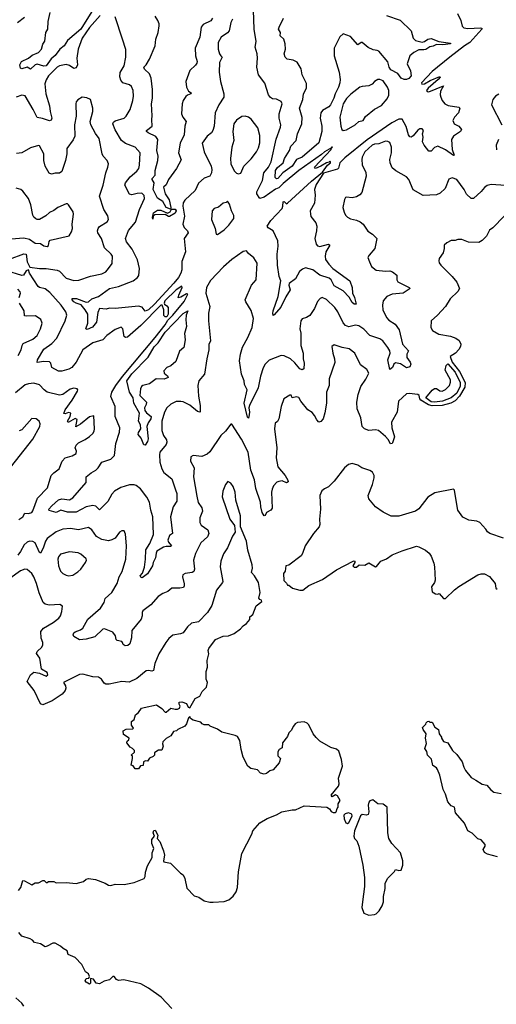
# Model space of a CAD drawing. Extents: x 2220520 to 2384350, y 721165 to 893491.
# Tile 59 of 256: x 2242697 to 2246981, y 780305 to 789151. Entities that reach past the tile are written whole.
import ezdxf

# ---------------------------------------------------------------- set-up
doc = ezdxf.new("R2010")
doc.units = 0

msp = doc.modelspace()

# ---------------------------------------------------------------- linework, layer by layer
at = {"layer": '0CON20XD'}
for points in [[(2243346.7, 789225), (2243246.2, 789065), (2243127.2, 788962.8), (2243096.9, 788915), (2243057.6, 788885), (2243015, 788828.1), (2242979.5, 788800.5), (2242935, 788737.2), (2242915, 788732.5), (2242855, 788751.5), (2242835, 788744.4), (2242795, 788706.7), (2242765, 788724.3), (2242715, 788710), (2242704.3, 788714.3), (2242697.9, 788745), (2242714.4, 788775.6), (2242775, 788805.6), (2242809.1, 788830.9), (2242866, 788855), (2242893.3, 788885), (2242905, 788930), (2242921.7, 788958.3), (2242932.5, 789035), (2242950, 789065), (2242952, 789135), (2242970.8, 789215)], [(2243421.3, 789188.7), (2243325, 789081.5), (2243258.2, 788985), (2243221.8, 788885), (2243210.4, 788805), (2243217.7, 788745), (2243205, 788718.6), (2243185, 788713.3), (2243145, 788738.5), (2243115, 788748.1), (2243055, 788735.5), (2243035, 788723.1), (2242956.9, 788645), (2242935, 788611.2), (2242923.5, 788575), (2242931.5, 788485), (2242965.8, 788375.8), (2242970.3, 788325), (2242986.7, 788265), (2242980.8, 788249.2), (2242965, 788241.2), (2242902, 788262)], [(2246633.3, 789205), (2246662.1, 789142.1), (2246673.4, 789093.4), (2246688.3, 789078.3), (2246725, 789071.5), (2246838.7, 789078.7), (2246851.2, 789075), (2246852.5, 789065), (2246743.7, 788946.3), (2246693.8, 788915), (2246563.3, 788815), (2246403.8, 788685), (2246310, 788585), (2246313, 788573), (2246335, 788573.8), (2246387.5, 788605), (2246475, 788640), (2246477.5, 788635), (2246460, 788615), (2246367.5, 788535), (2246353.3, 788515), (2246360, 788505), (2246375, 788503.3), (2246507.5, 788557.5), (2246480.9, 788509.1), (2246477.5, 788475), (2246481.9, 788455), (2246495, 788424), (2246519.2, 788395), (2246548.9, 788378.9), (2246643.3, 788365), (2246651.9, 788355), (2246641.4, 788315), (2246606, 788275), (2246591.2, 788245), (2246603.8, 788215), (2246645, 788193.3), (2246668.1, 788165), (2246660, 788145), (2246595.7, 788104.3), (2246579.2, 788075), (2246585.4, 787985.4), (2246602.5, 787935), (2246595, 787932), (2246525, 787982.7), (2246455, 788014.2), (2246425, 788004), (2246395, 787970.8), (2246375, 787968.8), (2246331.5, 788025), (2246317.5, 788055), (2246323.8, 788095), (2246318.1, 788125), (2246325.5, 788155), (2246315, 788169.4), (2246295, 788170.6), (2246275, 788157.1), (2246235, 788108.8), (2246215, 788096), (2246205, 788098.8), (2246192.5, 788115), (2246172, 788192), (2246135, 788257.5), (2246105, 788257.3), (2246040.6, 788225), (2245818.9, 788071.1), (2245619.2, 787910.8), (2245574.2, 787865), (2245563.2, 787816.8), (2245555, 787808.6), (2245426.7, 787773.3), (2245360.7, 787669.3), (2245346.5, 787625), (2245352.2, 787575), (2245347.7, 787502.3), (2245307.5, 787435), (2245310, 787405), (2245315, 787383.3), (2245358.6, 787325), (2245367.3, 787297.3), (2245365.4, 787254.6), (2245348.5, 787185), (2245362.7, 787135), (2245375, 787120), (2245395, 787112.1), (2245473.6, 787133.6), (2245483.8, 787125), (2245450, 787065), (2245441.5, 787025), (2245446.9, 786996.9), (2245475, 786955.5), (2245512.7, 786915), (2245665.6, 786805), (2245686.1, 786746.1), (2245689.6, 786695), (2245707.9, 786655), (2245722.5, 786595), (2245705, 786595.7), (2245685, 786609.5), (2245659.1, 786659.1), (2245604.4, 786715), (2245525, 786758.9), (2245496, 786814), (2245479.5, 786829.5), (2245395, 786855.7), (2245333.3, 786903.3), (2245265, 786920.6), (2245239.3, 786910.7), (2245212.7, 786887.3), (2245175, 786824.3), (2245120, 786780), (2245115.6, 786765), (2245127.8, 786725), (2245088, 786662), (2245045, 786568), (2244985, 786498.8), (2244975, 786493.3), (2244972.2, 786512.2), (2244975, 786536.7), (2245020, 786665), (2245045.4, 786805.4), (2245028, 786845), (2245013.1, 786945), (2245010, 787045), (2245021.3, 787115), (2245016.5, 787165), (2244975, 787254.3), (2244930.8, 787280.8), (2244922.7, 787295), (2244954.2, 787345.8), (2245055, 787455.5), (2245063.2, 787475), (2245065, 787514.2), (2245075, 787516.2), (2245095, 787496.9), (2245105, 787503.4), (2245320.6, 787699.4), (2245420, 787780), (2245465, 787842.5), (2245490, 787865), (2245490, 787875), (2245485, 787880), (2245478.3, 787871.7), (2245455, 787866.2), (2245402.5, 787835), (2245355, 787813.3), (2245347.5, 787825), (2245497.5, 787985), (2245500, 788000), (2245510, 788005), (2245500, 788005), (2245500, 788000), (2245436.7, 787965), (2245410, 787940), (2245207.5, 787795), (2245065, 787680.6), (2245025, 787640), (2244995, 787628.1), (2244895, 787555.9), (2244855, 787544.4), (2244830, 787585), (2244829.1, 787605), (2244880, 787705), (2244891.5, 787775), (2244934.7, 787825), (2244958.8, 787875), (2245003.5, 788076.5), (2245041.4, 788185), (2245044.1, 788205.9), (2245030.6, 788265), (2245028.6, 788305), (2245057.5, 788395), (2245046.7, 788415), (2245035, 788422.5), (2245006.4, 788436.4), (2244969.5, 788439.5), (2244951.7, 788451.7), (2244935, 788476.7), (2244901.4, 788581.4), (2244843.9, 788655), (2244828.5, 788725), (2244835.5, 788805.5), (2244832.2, 788845), (2244814.5, 788905), (2244821.4, 788955), (2244804.2, 789065), (2244797.3, 789237.3)], [(2245995, 789188.1), (2246115.9, 789145.9), (2246215, 789051.2), (2246234.5, 788985), (2246255.6, 788965), (2246315, 788949.5), (2246335.4, 788954.6), (2246365, 788976.5), (2246395, 788982.8), (2246464.7, 788954.7), (2246570, 788940), (2246570, 788935), (2246500, 788925), (2246443.3, 788926.7), (2246415, 788912.9), (2246385, 788908.2), (2246348.3, 788881.7), (2246328.9, 788878.9), (2246285, 788880.9), (2246238.6, 788855), (2246204.2, 788825), (2246180, 788755), (2246210.2, 788690.3), (2246216.4, 788645), (2246195, 788622.2), (2246175, 788613.3), (2246152.2, 788612.2), (2246125, 788624.6), (2246095, 788667.5), (2246031.7, 788701.7), (2246017.1, 788725), (2246005, 788772.9), (2245925, 788866.9), (2245909.2, 788875), (2245875, 788878.9), (2245830.6, 788900.6), (2245775, 788947.3), (2245765, 788946.7), (2245735, 788924.6), (2245669.8, 788999.8), (2245605, 789024.3), (2245574.1, 788995.9), (2245523.8, 788895), (2245524.5, 788825), (2245568.1, 788678.1), (2245576.2, 788615), (2245575.3, 788585), (2245562.2, 788545), (2245531.4, 788485), (2245521.6, 788445), (2245492.2, 788385), (2245475, 788367.8), (2245420, 788335), (2245402.5, 788315), (2245399.1, 788265), (2245412.3, 788195), (2245411.5, 788145), (2245385.6, 788045), (2245235, 787916.5), (2245185, 787896), (2245145, 787834.7), (2245063.7, 787776.3), (2245016.7, 787725), (2245005, 787722.4), (2244994.2, 787734.2), (2244995.7, 787795), (2245015, 787822.8), (2245065.7, 787865), (2245076.9, 787905), (2245122.5, 787975), (2245135.7, 788014.3), (2245180.8, 788065), (2245193.5, 788125), (2245233.5, 788215), (2245237, 788273), (2245210.7, 788355), (2245240.8, 788435), (2245248.9, 788485), (2245276.5, 788535), (2245276.2, 788576.2), (2245235.7, 788655), (2245228.6, 788708.6), (2245190, 788770), (2245155, 788788), (2245102.5, 788795), (2245084.4, 788814.4), (2245073.1, 788845), (2245087.5, 788885), (2245084.3, 788935), (2245070.6, 788975), (2245037.3, 789005), (2245040, 789035), (2245024.4, 789065), (2245028.5, 789085), (2245068.9, 789165)], [(2242677.5, 789125), (2242741.4, 789175)], [(2244609.2, 789155), (2244594.4, 789125), (2244579.9, 789050.1), (2244566.4, 789033.6), (2244508.1, 788995), (2244481.1, 788945), (2244481.9, 788885), (2244493.6, 788843.6), (2244505.5, 788825.5), (2244515.7, 788815), (2244494.3, 788765), (2244490.7, 788680.7), (2244500.6, 788595), (2244532.5, 788485), (2244530.6, 788455), (2244485.7, 788385), (2244454, 788315), (2244445.5, 788195.5), (2244434.5, 788155.5), (2244420, 788135), (2244382.5, 788105), (2244337.5, 788042.5), (2244355.8, 787965), (2244418.8, 787835), (2244424.4, 787805), (2244421.9, 787775), (2244406, 787745), (2244355, 787726), (2244305, 787681.2), (2244275.7, 787615), (2244181.3, 787528.7), (2244165.5, 787505), (2244164.6, 787475.4), (2244179.5, 787385), (2244164.6, 787314.6), (2244174.6, 787284.6), (2244206, 787255), (2244212, 787235), (2244175.5, 787184.5), (2244186.4, 787065), (2244155, 786980), (2244155.3, 786905), (2244147, 786875), (2244124, 786835), (2244083.4, 786785), (2243907.7, 786595), (2243855, 786545.7), (2243825, 786531.5), (2243797.2, 786567.2), (2243765, 786578.2), (2243555, 786556), (2243505, 786558), (2243475, 786550), (2243415, 786557.5), (2243400.3, 786519.7), (2243388.5, 786435), (2243350.3, 786389.7), (2243305, 786368.1), (2243292.9, 786375), (2243308.4, 786425), (2243308.4, 786505), (2243285.3, 786545.3), (2243248.8, 786588.8), (2243205, 786604), (2243185, 786617.5), (2243168.6, 786635), (2243170, 786645), (2243207.5, 786645), (2243295, 786613.3), (2243315, 786615.7), (2243346.8, 786643.3), (2243405, 786665.6), (2243504.3, 786735), (2243585, 786754.6), (2243715.8, 786805), (2243755, 786833.3), (2243767.9, 786852.1), (2243773.8, 786915), (2243757.5, 786995), (2243708.1, 787088.1), (2243655.7, 787155), (2243647.1, 787185), (2243674, 787256), (2243737.7, 787332.3), (2243774.1, 787445.9), (2243818.8, 787545), (2243815, 787570), (2243795, 787592.5), (2243751.8, 787588.2), (2243705, 787576.7), (2243685, 787584.2), (2243641.9, 787665), (2243648.9, 787685), (2243689.5, 787740.5), (2243749.1, 787790.9), (2243766.9, 787815), (2243774.5, 787845), (2243780, 787955), (2243735.4, 788005.4), (2243649.1, 788039.1), (2243613.1, 788065), (2243555, 788162.5), (2243534.4, 788215), (2243540.2, 788229.8), (2243555, 788242.9), (2243635, 788266.2), (2243655.6, 788284.4), (2243689.4, 788345), (2243713.1, 788425), (2243718.6, 788465), (2243715.6, 788515), (2243701.7, 788551.7), (2243685, 788566.9), (2243625, 788584.4), (2243607, 788607), (2243596.2, 788636.2), (2243601.2, 788675), (2243636.5, 788735), (2243651.9, 788815), (2243652.1, 788882.1), (2243622.5, 788975), (2243555, 789176.7)], [(2244430, 789165), (2244415, 789140.8), (2244345, 789106.7), (2244329.5, 789085), (2244317.7, 788995), (2244273.1, 788895), (2244277.1, 788825), (2244290.9, 788775), (2244289.4, 788760.6), (2244278.2, 788741.8), (2244225.6, 788694.4), (2244190, 788595), (2244195.6, 788545), (2244215, 788510), (2244238.8, 788495), (2244236.2, 788485), (2244206.4, 788473.6), (2244190.6, 788459.4), (2244167.5, 788425), (2244157.5, 788395), (2244150.8, 788305), (2244163.1, 788275), (2244194.2, 788235), (2244180, 788195), (2244175.5, 788115), (2244140.5, 788040.5), (2244124, 787955), (2244147.4, 787892.6), (2244105.4, 787814.6), (2244034, 787715), (2244015, 787667.5), (2243990, 787645), (2244005.7, 787585), (2244041.7, 787531.7), (2244055.6, 787464.4), (2244052.5, 787447.5), (2244013.6, 787463.6), (2243985, 787516.7), (2243935, 787548.6), (2243898.3, 787625), (2243904.7, 787684.7), (2243886.9, 787715), (2243888.1, 787725), (2243914.7, 787755), (2243914.8, 787795.3), (2243940, 787885), (2243942.9, 787925), (2243930, 787975), (2243939.6, 788075), (2243921.2, 788101.2), (2243852, 788135), (2243838, 788145), (2243837.5, 788155), (2243888.8, 788195), (2243884, 788255), (2243888.6, 788288.6), (2243882.7, 788395), (2243890, 788445), (2243890.7, 788525), (2243879.1, 788625), (2243865.2, 788665.2), (2243820, 788705), (2243812, 788725), (2243835, 788745.7), (2243865, 788796.7), (2243915.8, 788915), (2243920, 788975), (2243941.8, 789035), (2243950.9, 789095), (2243950.4, 789115), (2243937.7, 789145), (2243915, 789181.1)], [(2245605.7, 788155.7), (2245635, 788161.4), (2245712.4, 788207.6), (2245746.2, 788235), (2245785.8, 788244.2), (2245805, 788281.1), (2245885, 788346.1), (2245948.8, 788381.2), (2246001.5, 788438.5), (2246015.9, 788474.1), (2246015.4, 788515), (2246004.5, 788545), (2245965, 788601.9), (2245935, 788612.9), (2245915, 788612.5), (2245886.2, 788595), (2245865, 788572), (2245835, 788556), (2245775, 788552), (2245755.8, 788544.2), (2245675, 788481.9), (2245635, 788441.9), (2245604.7, 788395), (2245574.5, 788275), (2245583.3, 788195), (2245592.9, 788165), (2245605.7, 788155.7)], [(2247005, 788482.5), (2246975, 788463.3), (2246950, 788435), (2246938.8, 788385), (2247030.6, 788205)], [(2242605, 787000), (2242735, 787048.8), (2242756.8, 787045), (2242765.5, 786975), (2242788.8, 786928.8), (2242875, 786914.5), (2242935, 786915.5), (2243035, 786901.9), (2243055, 786891.1), (2243115, 786830), (2243185, 786808.8), (2243229.5, 786810.5), (2243333.9, 786846.1), (2243435, 786867.1), (2243470, 786885), (2243495, 786916), (2243528.3, 786961.7), (2243532.5, 787025), (2243519.2, 787045), (2243460.4, 787100.4), (2243431.5, 787185), (2243400.5, 787235), (2243397.5, 787255), (2243401.1, 787275), (2243415, 787294.2), (2243483.3, 787335), (2243494, 787355), (2243488.8, 787388.8), (2243454.4, 787444.4), (2243414.3, 787565), (2243448.5, 787665), (2243470.5, 787775), (2243490, 787825), (2243494, 787855), (2243484, 787885), (2243447.5, 787925), (2243439.4, 787945), (2243411.4, 788085), (2243378.3, 788128.3), (2243335.5, 788205), (2243331.8, 788235), (2243354.4, 788325), (2243355.9, 788355.9), (2243334.2, 788434.2), (2243300.5, 788449.5), (2243257.5, 788455), (2243218.3, 788431.7), (2243206.1, 788413.9), (2243202, 788395), (2243205.6, 788285), (2243191.1, 788205), (2243193.1, 788105), (2243178.9, 788071.1), (2243122, 787995), (2243121.2, 787945), (2243108.1, 787885), (2243075, 787786.7), (2243055, 787771.4), (2243015, 787770.6), (2242982.5, 787762.5), (2242960.6, 787770.6), (2242926.9, 787835), (2242914.4, 787885), (2242914.4, 787945), (2242875, 788016.7), (2242865, 788021.2), (2242795, 788000.6), (2242715, 787954.6), (2242667.6, 787947.6)], [(2242902, 788262), (2242855, 788272.5), (2242819.4, 788345), (2242745, 788465.7), (2242715, 788472.2), (2242665, 788454.5)], [(2244665, 787766.7), (2244685, 787773.3), (2244711.4, 787835), (2244778.6, 787901.4), (2244826.2, 787963.8), (2244845, 788000), (2244854.4, 788045), (2244855, 788110), (2244838.3, 788178.3), (2244778, 788258), (2244755, 788275.8), (2244725, 788284.2), (2244695, 788280), (2244645, 788249.2), (2244623.3, 788215), (2244614.4, 788145), (2244622.2, 788065), (2244603.3, 788005), (2244591.8, 787905), (2244595.5, 787855.5), (2244625, 787793.3), (2244645, 787773.3), (2244665, 787766.7)], [(2247065, 787660), (2246935, 787669.4), (2246900.2, 787659.8), (2246875, 787644), (2246843.6, 787606.4), (2246775, 787544.2), (2246755, 787545.8), (2246712.6, 787582.6), (2246691.4, 787625), (2246626, 787715), (2246585, 787730), (2246553.2, 787716.8), (2246522.9, 787635), (2246476.7, 787593.3), (2246445, 787578.1), (2246325, 787571.2), (2246235, 787622), (2246195.5, 787715.5), (2246175, 787738.8), (2246077, 787793), (2246045, 787818.8), (2246028.1, 787865), (2246024.5, 787895.5), (2246038.6, 787955), (2246040, 788005), (2246025, 788046.2), (2246005, 788058), (2245985, 788060.8), (2245925, 788035.7), (2245885, 788033.3), (2245865, 788024.5), (2245798.9, 787965), (2245776.5, 787915), (2245772.5, 787895), (2245776.8, 787846.8), (2245808.3, 787778.3), (2245812.7, 787745), (2245771.4, 787598.6), (2245753.1, 787576.9), (2245725, 787558.9), (2245685, 787551.4), (2245633.9, 787556.1), (2245625, 787552.5), (2245616.2, 787535), (2245603.1, 787465), (2245612.6, 787422.6), (2245626, 787395), (2245645, 787376), (2245672, 787362), (2245725, 787350), (2245756.1, 787336.1), (2245783.2, 787313.2), (2245825, 787250), (2245867.1, 787225), (2245907.1, 787185), (2245890, 787095), (2245837.5, 787035), (2245827.5, 787015), (2245842, 786975), (2245858.8, 786935), (2245901.8, 786901.8), (2245985, 786890.6), (2246025, 786894.2), (2246047, 786887), (2246085.7, 786855.7), (2246086, 786815), (2246096.2, 786795), (2246196.7, 786745), (2246206.7, 786735), (2246145, 786692.9), (2246045, 786684.2), (2245996.8, 786663.2), (2245964.6, 786625.4), (2245957.3, 786585), (2245961.8, 786545), (2245994.5, 786475), (2246015, 786451.1), (2246071.2, 786415), (2246106.9, 786365), (2246139.4, 786235), (2246190.8, 786175), (2246177.8, 786145), (2246176.9, 786115), (2246208, 786075), (2246214.2, 786055), (2246205, 786031.2), (2246175, 786023.6), (2246119.2, 786059.2), (2246075, 786066.9), (2246059.4, 786055), (2246048.6, 786025), (2246025, 786007.5), (2246006.8, 786095), (2246026, 786155), (2246024.6, 786175), (2246007.1, 786207.1), (2245961.8, 786265), (2245935.6, 786285), (2245843.4, 786313.4), (2245789.7, 786369.7), (2245745, 786401.1), (2245715, 786406.9), (2245655, 786391.1), (2245625, 786403.3), (2245605, 786428.6), (2245556.3, 786526.3), (2245530, 786565), (2245455, 786636.9), (2245415, 786654), (2245396.7, 786645), (2245375, 786620), (2245346, 786555), (2245305.7, 786494.3), (2245275, 786474), (2245235, 786463.3), (2245223.9, 786446.1), (2245214.5, 786375), (2245222.9, 786335), (2245224.5, 786225), (2245244.5, 786155), (2245244.5, 786105), (2245254.6, 786065), (2245250, 786015), (2245235, 786004.5), (2245215, 786013.5), (2245169.2, 786069.2), (2245130, 786105)], [(2247002, 788075), (2246980, 788025), (2246982.9, 787982.9)], [(2242545, 787175.7), (2242735, 787192.5), (2242785, 787180), (2242835, 787142.5), (2242885, 787140), (2242915, 787120), (2242945, 787111.9), (2242956.5, 787123.5), (2242961.3, 787158.7), (2242970.6, 787169.4), (2243140.5, 787209.5), (2243163.8, 787245), (2243171.2, 787275), (2243167.5, 787315), (2243180, 787405), (2243177.5, 787425), (2243135, 787487.5), (2243125.9, 787495.9), (2243115, 787496.2), (2243040, 787465), (2243005, 787438), (2242965, 787419.2), (2242932.3, 787387.7), (2242875, 787357.1), (2242855, 787355.6), (2242841.4, 787361.4), (2242825.5, 787375.5), (2242816.7, 787395), (2242797.6, 787487.6), (2242775.6, 787545), (2242725, 787610), (2242706.2, 787625), (2242665, 787638)], [(2244475, 787222), (2244535, 787264), (2244578.2, 787305), (2244621.4, 787365), (2244621.7, 787391.7), (2244600, 787435), (2244583.6, 787493.6), (2244565, 787520), (2244551.7, 787508.3), (2244525, 787501.2), (2244485, 787468), (2244445, 787453.8), (2244426.2, 787435), (2244420, 787355), (2244454.3, 787275), (2244464, 787225), (2244475, 787222)], [(2243895, 787357.5), (2243891.2, 787375), (2243898.9, 787415), (2243935, 787438.7), (2243965, 787439.6), (2244025, 787414), (2244049.2, 787425), (2244061.7, 787448.3), (2244095, 787448.2), (2244104.6, 787435), (2244095, 787412.6), (2244045, 787382.5), (2244035, 787382), (2244005, 787401.1), (2243912.6, 787397.4), (2243896.7, 787385), (2243895, 787357.5)], [(2247051.2, 787385), (2246949.7, 787280.3), (2246920.9, 787259.1), (2246893.3, 787205), (2246855, 787166.7), (2246825, 787148.8), (2246731.7, 787151.7), (2246670, 787175), (2246635, 787177.5), (2246611.7, 787168.3), (2246575, 787167.5), (2246535, 787147.5), (2246513.9, 787126.1), (2246513.3, 787095), (2246503.3, 787055), (2246468, 787005), (2246463.8, 786985), (2246467.7, 786967.7), (2246481.2, 786945), (2246585, 786843.8), (2246625, 786793.8), (2246649.2, 786735), (2246635, 786708), (2246565.5, 786644.5), (2246524.3, 786575.7), (2246453.3, 786495), (2246396.2, 786445), (2246391.2, 786385), (2246408.3, 786358.3), (2246465, 786325.5), (2246568.3, 786308.3), (2246618.3, 786288.3), (2246647.7, 786267.7), (2246661.2, 786235), (2246658.8, 786215), (2246645, 786187.5), (2246615.8, 786154.2), (2246567.5, 786125), (2246584.8, 786075), (2246651.7, 785991.7), (2246701.2, 785891.2), (2246699.6, 785850.4), (2246650.9, 785769.2), (2246612.1, 785727.9), (2246573.8, 785706.2), (2246494, 785686), (2246405, 785682), (2246370.4, 785690.4), (2246302.7, 785732.7), (2246293.3, 785745), (2246287.1, 785775), (2246275, 785784.3), (2246196.9, 785793.1), (2246175, 785788.6), (2246103.1, 785725), (2246089.2, 785625), (2246040, 785535), (2246042.2, 785485), (2246065.6, 785404.4), (2246049.5, 785350.5), (2246045, 785342.5), (2246030.7, 785340.7), (2246009.7, 785379.7), (2245985.8, 785405), (2245921.1, 785461.1), (2245895, 785466.7), (2245835, 785460.6), (2245795, 785476), (2245776.2, 785495), (2245764, 785575), (2245731.1, 785655), (2245726.7, 785715), (2245740, 785785), (2245763.9, 785856.1), (2245809.3, 785920.7), (2245835.9, 785975.9), (2245818.3, 786008.3), (2245760.9, 786050.9), (2245710, 786155), (2245657.5, 786195), (2245595.5, 786205.5), (2245525, 786230), (2245503.3, 786215), (2245512, 786155), (2245528, 786105), (2245528.8, 786071.2), (2245480, 785925), (2245479.2, 785865), (2245456.3, 785803.7), (2245455.4, 785705), (2245440.5, 785620.5), (2245425, 785566.2), (2245405, 785541.2), (2245385, 785536), (2245367.5, 785555), (2245347.5, 785595), (2245325, 785620.8), (2245286.3, 785646.3), (2245223.3, 785725), (2245205, 785756.7), (2245185, 785763.3), (2245145, 785753.3), (2245136.7, 785776.7), (2245125, 785777.5), (2245070, 785745), (2245046.2, 785675), (2245026, 785565), (2245015, 785542.5), (2244993.3, 785525), (2244988.8, 785475), (2245007.5, 785305), (2245003.4, 785213.4), (2245017.5, 785135), (2245084, 785055), (2245108.6, 785015), (2245111.2, 784998.8), (2245095, 784990), (2245055, 785008), (2245025, 785003.3), (2245008, 784995), (2244977.4, 784962.6), (2244965.4, 784934.6), (2244961.5, 784905), (2244966.8, 784763.2), (2244955, 784746), (2244916.7, 784725), (2244905, 784697.5), (2244895, 784692.5), (2244876, 784725), (2244865.5, 784775), (2244862.9, 784815), (2244819.3, 784939.3), (2244806.6, 785016.6), (2244774.7, 785104.7), (2244750, 785265), (2244692.3, 785382.3), (2244605, 785517.5), (2244595, 785517.5), (2244545.8, 785455), (2244505, 785415.7), (2244405, 785270), (2244382.4, 785247.6), (2244335, 785227.5), (2244255, 785236.2), (2244236.1, 785223.9), (2244232.5, 785185), (2244264.2, 785125), (2244260, 785045), (2244288.2, 784871.8), (2244302.5, 784812.5), (2244334.4, 784765), (2244341.1, 784735), (2244316.7, 784675), (2244315.7, 784635), (2244329.3, 784609.3), (2244388.1, 784568.1), (2244398.2, 784535), (2244384.4, 784505), (2244325, 784450), (2244276.8, 784355), (2244260, 784295), (2244268.1, 784215), (2244262.5, 784195), (2244246.7, 784183.3), (2244184.1, 784175.9), (2244162.5, 784165), (2244161.2, 784145), (2244175.9, 784084.1), (2244176.1, 784063.9), (2244169.2, 784050.8), (2244135.6, 784044.4), (2244063.8, 784045), (2244030, 784015), (2243982.6, 783997.4), (2243940.4, 783969.6), (2243875, 783894.5), (2243805, 783841.4), (2243796.9, 783825), (2243798.5, 783795), (2243790, 783765), (2243705, 783662.9), (2243702.5, 783597.5), (2243686.9, 783545), (2243669.8, 783530.2), (2243645.8, 783525.8), (2243627.5, 783537.5), (2243622, 783555)], [(2245130, 786105), (2245075, 786131.5), (2245046.7, 786133.3), (2244938.8, 786091.2), (2244903.6, 786055), (2244886, 786024), (2244860.8, 785949.2), (2244840, 785845), (2244761.5, 785685), (2244756.5, 785665), (2244762.9, 785625), (2244758, 785582), (2244755, 785572.5), (2244745, 785580), (2244715.4, 785705), (2244741.9, 785825), (2244716.9, 785875), (2244713.3, 785905), (2244691.5, 785965), (2244673.8, 786085), (2244682.5, 786145), (2244700.4, 786209.6), (2244748.2, 786295), (2244786.2, 786385), (2244797.9, 786465), (2244777.8, 786537.8), (2244728.6, 786615), (2244724.3, 786635), (2244781.1, 786765), (2244821.5, 786815), (2244832.5, 786965), (2244802.7, 787012.7), (2244755, 787050), (2244735, 787073.8), (2244705, 787067.9), (2244603.6, 786996.4), (2244529.5, 786930.5), (2244411.8, 786808.2), (2244375.4, 786745), (2244371.5, 786695), (2244405.3, 786575), (2244393.2, 786515), (2244393.1, 786445), (2244413.5, 786265), (2244398.1, 786231.9), (2244396.9, 786185), (2244378.2, 786105), (2244358.1, 785965), (2244308, 785905), (2244297.1, 785865), (2244305, 785770), (2244320, 785685), (2244320.7, 785629.3), (2244315, 785623.8), (2244295, 785630.8), (2244225, 785688.1), (2244165, 785717.1), (2244145, 785722.2), (2244105, 785719.4), (2244055, 785696.9), (2244020.6, 785665), (2243998.5, 785625), (2243973.8, 785545), (2243975, 785460), (2243989.1, 785415), (2244015.5, 785375), (2244021.1, 785355), (2244014.4, 785335), (2243957.8, 785265), (2243953, 785243), (2243955.5, 785175), (2243974.5, 785115), (2243994, 785084), (2244064.3, 785025), (2244097.6, 784927.6), (2244110.8, 784895), (2244110.8, 784825), (2244075.7, 784774.3), (2244052.5, 784685), (2244071.2, 784535), (2244045, 784516), (2244028.2, 784475), (2244035, 784457.5), (2244062, 784425), (2244052.9, 784417.1), (2244015, 784418.2), (2243988.5, 784411.5), (2243931.1, 784375), (2243922.5, 784357.5), (2243916.7, 784315), (2243896.5, 784275), (2243890, 784245), (2243845, 784173.5), (2243796.7, 784136.7), (2243785, 784143.3), (2243780, 784155), (2243801.4, 784178.6), (2243818.5, 784231.5), (2243828.9, 784305), (2243831.8, 784388.2), (2243866, 784444), (2243899.1, 784525), (2243894.8, 784684.8), (2243876, 784745), (2243865.2, 784815.2), (2243840.9, 784860.9), (2243781.8, 784935), (2243745, 784966.2), (2243725, 784972.1), (2243685, 784971.8), (2243605, 784949.2), (2243548.6, 784915), (2243525, 784887.5), (2243489, 784821), (2243415, 784747.1), (2243380.6, 784780.6), (2243355, 784787.3), (2243295, 784773.9), (2243205, 784725.4), (2243126.1, 784726.1), (2243065.9, 784744.1), (2243025, 784722.9), (2242961.7, 784741.7), (2242960, 784755), (2242985.6, 784785), (2243045, 784836.2), (2243075, 784845.4), (2243145, 784838.5), (2243175, 784854.3), (2243295, 784993.3), (2243294.2, 785045), (2243339.1, 785080.9), (2243381.9, 785105), (2243401.1, 785125), (2243436, 785175), (2243515, 785202.7), (2243547.8, 785235), (2243561.5, 785345), (2243595.4, 785445), (2243596.2, 785485), (2243555.4, 785585), (2243555.3, 785675), (2243516.7, 785765), (2243524, 785805), (2243560.3, 785865), (2243620.3, 785945), (2243913.8, 786295), (2244005, 786409.2), (2244029, 786451), (2244074.8, 786495.2), (2244175, 786618), (2244207.5, 786685), (2244195, 786686.7), (2244145, 786656.7), (2244123, 786653), (2244126.2, 786675), (2244156.7, 786745), (2244155, 786757.5), (2244105, 786724.2), (2244003.2, 786625), (2243996.2, 786605), (2243999.5, 786595), (2244020.8, 786580.8), (2244030.7, 786565), (2244032.5, 786505), (2244019.9, 786480.1), (2244005, 786481), (2243993.4, 786493.4), (2243992.5, 786545), (2243976.7, 786586.7), (2243965, 786586.7), (2243786.5, 786403.5), (2243665, 786299.7), (2243647, 786297), (2243636.7, 786305), (2243622.9, 786375), (2243609.7, 786389.7), (2243555, 786368.2), (2243480, 786315), (2243444.1, 786275.9), (2243355, 786247.7), (2243265, 786185.6), (2243204.5, 786075), (2243165.6, 786025), (2243140.2, 786009.8), (2243075, 785994.5), (2243045, 785994.4), (2242986.7, 786025), (2242978, 786065), (2242965, 786078.6), (2242915, 786080), (2242855, 786072), (2242857.8, 786095), (2242915, 786192.2), (2242987.2, 786242.8), (2243031.4, 786288.6), (2243107.3, 786445), (2243119.4, 786495), (2243111.4, 786525), (2243070.9, 786585), (2242969, 786699), (2242925, 786733.8), (2242875, 786745.6), (2242862.9, 786752.9), (2242784.5, 786874.5), (2242775, 786903.8), (2242755, 786894.2), (2242731.8, 786855), (2242715, 786852), (2242580.8, 786895)], [(2242692.2, 786655), (2242705.6, 786695), (2242702, 786705), (2242679.1, 786729.1)], [(2242682, 786135), (2242709.2, 786185), (2242718.6, 786225), (2242729.1, 786240.9), (2242815, 786280), (2242853.8, 786315), (2242885, 786373.3), (2242898.6, 786425), (2242886.6, 786456.6), (2242839.4, 786489.4), (2242755, 786486), (2242740.8, 786490.8), (2242737.1, 786535), (2242696.7, 786605)], [(2243825, 785330), (2243813, 785333), (2243790, 785390), (2243761.9, 785425), (2243765, 785443.3), (2243786, 785475), (2243782.3, 785512.3), (2243764.2, 785545), (2243772.9, 785615), (2243724.4, 785705), (2243715.6, 785755), (2243682.7, 785805), (2243658.9, 785905), (2243705, 785968.9), (2243850.7, 786119.2), (2243905, 786212.9), (2243941.2, 786248.8), (2244005, 786344.8), (2244165, 786510), (2244207.5, 786535), (2244192.9, 786495), (2244189.4, 786455), (2244195.6, 786395), (2244178.5, 786331.5), (2244183.1, 786275), (2244172.9, 786207.1), (2244135, 786173.3), (2244101.3, 786078.7), (2244055, 786042), (2244020, 786025), (2243994, 785995), (2243996.2, 785975), (2244025, 785950), (2244031.2, 785935), (2243995, 785920.4), (2243925, 785924.3), (2243865, 785880), (2243803.3, 785865), (2243791.2, 785855), (2243782, 785835), (2243778, 785775), (2243836.7, 785715), (2243835.4, 785695), (2243818.8, 785665), (2243821.4, 785641.4), (2243838.3, 785618.3), (2243878.9, 785585), (2243876.2, 785565), (2243851.8, 785528.2), (2243840.3, 785495), (2243850.9, 785385), (2243845, 785360.8), (2243825, 785330)], [(2246425, 785714.9), (2246395, 785717.3), (2246347.4, 785755), (2246405, 785822.5), (2246425, 785837.5), (2246445, 785837.5), (2246475, 785818.1), (2246495.5, 785814.5), (2246525, 785827.5), (2246559.2, 785865), (2246570.6, 785895), (2246568.1, 785915), (2246522, 786002), (2246531.3, 786045), (2246545, 786059), (2246612.7, 785985), (2246655, 785892.2), (2246655, 785859.7), (2246625.3, 785795), (2246575, 785754.9), (2246498.7, 785725), (2246425, 785714.9)], [(2242689.2, 784660.8), (2242724.6, 784685), (2242741.9, 784718.1), (2242775, 784713.5), (2242805.4, 784725), (2242815, 784737.5), (2242857.7, 784852.3), (2242945.6, 784945), (2242980.8, 785055), (2243005, 785081.1), (2243052.2, 785115), (2243078.6, 785185), (2243105, 785214), (2243167.7, 785232.3), (2243205, 785253.8), (2243208.8, 785275), (2243196, 785305), (2243205, 785330), (2243225, 785348.8), (2243285, 785378.1), (2243326, 785405), (2243355.5, 785434.5), (2243366, 785455), (2243370, 785475), (2243363, 785593), (2243325, 785584.4), (2243245, 785515.8), (2243202.5, 785492.5), (2243215, 785560), (2243195, 785567.5), (2243133.3, 785533.3), (2243127.5, 785545), (2243150, 785585), (2243156.7, 785616.7), (2243135, 785622.5), (2243105, 785610), (2243094, 785614), (2243105, 785645.7), (2243167.4, 785732.6), (2243216.9, 785815), (2243219.2, 785825), (2243213.3, 785835), (2243185, 785839.4), (2243149.7, 785830.3), (2243085, 785784.3), (2243055, 785778.6), (2242945, 785806.1), (2242916.5, 785825), (2242875, 785870.9), (2242825, 785884.6), (2242775, 785879.6), (2242745, 785870), (2242660.7, 785799.3)], [(2242455, 784931.2), (2242815, 785382.9), (2242877.5, 785495), (2242880.7, 785520.7), (2242872.5, 785545), (2242846.4, 785566.4), (2242805, 785566.7), (2242715, 785466.2), (2242692.7, 785457.3)], [(2247045, 784493.3), (2246924.1, 784534.1), (2246900.7, 784550.7), (2246887.5, 784575), (2246833.6, 784633.6), (2246805, 784646.2), (2246735, 784653.3), (2246681.7, 784681.7), (2246636.7, 784745), (2246612, 784885), (2246606.2, 784925), (2246595, 784932.5), (2246429.5, 784900.5), (2246365, 784861.2), (2246285, 784757.5), (2246256.2, 784735), (2246105, 784689.5), (2246035, 784691.9), (2245965, 784725.7), (2245895.8, 784775), (2245834.4, 784845), (2245828.9, 784875), (2245867.3, 784975), (2245882.5, 785035), (2245882.1, 785055), (2245868.9, 785085), (2245845, 785102.2), (2245773.8, 785125), (2245735, 785150), (2245685, 785163.8), (2245653.3, 785155), (2245615.8, 785124.2), (2245525, 785003.8), (2245473.3, 784955), (2245437.5, 784935), (2245412.7, 784917.3), (2245396.2, 784875), (2245401.4, 784755), (2245392.5, 784665), (2245394.1, 784615.9), (2245388, 784595), (2245338.8, 784535), (2245263.3, 784425), (2245240, 784355), (2245225.9, 784334.1), (2245115, 784250), (2245090, 784245), (2245083.9, 784196.1), (2245068.8, 784175), (2245071.7, 784111.7), (2245095, 784090), (2245105, 784070), (2245115, 784070), (2245150, 784045), (2245215, 784026.7), (2245243, 784027), (2245295, 784067.5), (2245417.7, 784122.3), (2245545, 784210), (2245695, 784287.5), (2245705, 784290), (2245710, 784285), (2245710, 784275), (2245692.5, 784245), (2245705, 784233.3), (2245725, 784233.3), (2245747, 784253), (2245799.3, 784250.7), (2245835, 784270), (2245895, 784236.2), (2245905, 784240), (2245928.3, 784268.3), (2245944.2, 784285.8), (2245995, 784308), (2246045, 784342.5), (2246135, 784380), (2246265, 784420), (2246285, 784416.2), (2246345, 784383.8), (2246377, 784357), (2246395, 784332.5), (2246418.3, 784268.3), (2246426, 784235), (2246432, 784115), (2246425.7, 784094.3), (2246398.6, 784055), (2246405, 784010), (2246435, 783993.3), (2246455, 783990), (2246467, 783997), (2246505, 783950)], [(2242685, 781327.5), (2242705.9, 781354.1), (2242725, 781416.7), (2242740, 781415), (2242805, 781380), (2242835, 781397.5), (2242865, 781397.5), (2242905, 781417.5), (2242917, 781417), (2242935, 781400), (2242945, 781400), (2242955, 781410), (2242975, 781410), (2243005, 781407.5), (2243025, 781397.5), (2243115, 781400), (2243205, 781391.2), (2243271.7, 781408.3), (2243295, 781428.8), (2243315, 781436.2), (2243377.1, 781427.1), (2243465, 781394), (2243495, 781374.3), (2243515, 781371.4), (2243555, 781385.7), (2243635, 781381.9), (2243725, 781398.6), (2243815, 781436.7), (2243826.1, 781453.9), (2243827, 781493), (2243845, 781550), (2243886.7, 781625), (2243888.8, 781665), (2243902.5, 781705), (2243885, 781750), (2243883.8, 781785), (2243910, 781815), (2243897.5, 781845), (2243903.8, 781866.2), (2243915, 781870), (2243940, 781825), (2243932.5, 781795), (2243957.5, 781767.5), (2243990, 781685), (2243997.5, 781645), (2243988.8, 781595), (2243993.3, 781585), (2244053, 781573), (2244142.5, 781485), (2244165, 781470), (2244181.4, 781435), (2244198, 781348), (2244265, 781281.2), (2244307, 781267), (2244355, 781236.2), (2244405, 781223.8), (2244435, 781223.3), (2244535, 781230), (2244577.5, 781245), (2244615, 781276.7), (2244643.3, 781315), (2244656.2, 781355), (2244664.2, 781495), (2244695, 781660), (2244783.8, 781835), (2244793.8, 781865), (2244856.7, 781935), (2244922.5, 781975), (2245005, 782006.2), (2245054.4, 782035.6), (2245145, 782053.3), (2245176.4, 782053.6), (2245255, 782087.5), (2245456.4, 782076.4), (2245483, 782063), (2245497, 782037), (2245515, 782027.5), (2245535, 782027.5), (2245542.5, 782035), (2245550, 782065), (2245560, 782075), (2245560, 782105), (2245577.5, 782135), (2245555, 782177.5), (2245535, 782187.5), (2245505, 782170), (2245497.5, 782185), (2245563.3, 782265), (2245567.5, 782285), (2245563.9, 782336.1), (2245600, 782445), (2245590, 782505), (2245565, 782580), (2245545, 782597.5), (2245495, 782613.3), (2245395, 782670), (2245362.3, 782702.3), (2245334.2, 782734.2), (2245296.2, 782815), (2245280.5, 782830.5), (2245255, 782842), (2245194.1, 782835.9), (2245172.5, 782825), (2245157.5, 782805), (2245136.7, 782765), (2245117.5, 782745), (2245105, 782710), (2245060, 782655), (2245055, 782610), (2245030, 782595), (2245017.5, 782575), (2245018.3, 782538.3), (2245040, 782515), (2245030, 782475), (2244975, 782412.5), (2244945, 782402.5), (2244915, 782378), (2244895, 782374.2), (2244863, 782383), (2244835, 782413.3), (2244775, 782422.5), (2244747.5, 782445), (2244705.9, 782525.9), (2244686.9, 782595), (2244676.1, 782675), (2244655, 782710.4), (2244635, 782721.1), (2244515, 782751.2), (2244476.1, 782776.1), (2244410, 782805), (2244397, 782817), (2244355, 782816.7), (2244337.5, 782825), (2244325, 782840), (2244255, 782856.7), (2244233.6, 782873.6), (2244225, 782890), (2244215, 782880), (2244195.9, 782824.1), (2244182.5, 782805), (2244120, 782775), (2244107, 782763), (2244080, 782755), (2244055, 782717.5), (2244015, 782692.5), (2243985, 782662.5), (2243981.2, 782645), (2243986.1, 782623.9), (2243975, 782590), (2243945, 782587.5), (2243920, 782575), (2243910, 782565), (2243910, 782545), (2243898.3, 782531.7), (2243863.6, 782516.4), (2243845, 782490), (2243828.3, 782491.7), (2243810, 782485), (2243808.3, 782451.7), (2243781.7, 782448.3), (2243765, 782420), (2243735, 782420), (2243718.3, 782448.3), (2243700, 782455), (2243710, 782515), (2243710, 782535), (2243700, 782545), (2243728.3, 782571.7), (2243730, 782585), (2243710, 782605), (2243690, 782615), (2243660, 782655), (2243661.7, 782668.3), (2243679.3, 782680.7), (2243682.5, 782695), (2243630.7, 782730.7), (2243628.3, 782761.7), (2243653, 782777), (2243715, 782780), (2243720, 782785), (2243703, 782813), (2243702.5, 782845), (2243727, 782863), (2243737.5, 782905), (2243765, 782927.5), (2243793.3, 782965), (2243815, 782973.3), (2243926.2, 782996.2), (2243975, 782962.5), (2244005, 782930), (2244015, 782930), (2244055, 782966.7), (2244095, 782956), (2244115, 782956.2), (2244132.5, 782965), (2244140, 782985), (2244130.7, 783000.7), (2244131.2, 783018.8), (2244155, 783022.5), (2244195, 783007.5), (2244212.5, 782975), (2244225, 782967.5), (2244275, 783052.5), (2244317.7, 783072.3), (2244336.2, 783115), (2244376.2, 783155), (2244383.8, 783195), (2244373.9, 783226.1), (2244374.2, 783295), (2244385.9, 783334.1), (2244382, 783395), (2244396, 783455), (2244390, 783485), (2244397.7, 783502.3), (2244456.4, 783583.6), (2244525, 783611.2), (2244575, 783616.7), (2244625, 783636.7), (2244682, 783678), (2244705, 783706.7), (2244736.7, 783725), (2244766.7, 783763.3), (2244766.7, 783785), (2244791.2, 783808.8), (2244821.2, 783885), (2244872.5, 783925), (2244870, 783935), (2244855, 783942.5), (2244847.5, 783955), (2244857.5, 784005), (2244843.8, 784095), (2244808, 784155), (2244781.2, 784185), (2244790, 784225), (2244787.1, 784255), (2244748.5, 784385), (2244734.4, 784465), (2244682, 784595), (2244680.8, 784695), (2244638.6, 784835), (2244633.1, 784905), (2244615, 784956.7), (2244595, 784986.7), (2244568.3, 785001.7), (2244547.5, 784975), (2244522, 784915), (2244517.5, 784865), (2244585.8, 784665), (2244627.3, 784607.3), (2244633, 784547), (2244609.8, 784510.2), (2244564.4, 784405), (2244527.8, 784352.2), (2244505.5, 784285), (2244500, 784235), (2244522.9, 784105), (2244520, 784095), (2244466.7, 784025), (2244425, 783886.7), (2244385.4, 783824.6), (2244305, 783742), (2244241.7, 783728.3), (2244204.3, 783695.7), (2244165, 783643.8), (2244143.3, 783633.3), (2244075, 783621.2), (2244037.3, 783592.7), (2244011.2, 783555), (2243949.2, 783455), (2243912.7, 783367.3), (2243900, 783305), (2243885, 783298), (2243855, 783303.5), (2243835, 783300), (2243748.7, 783231.3), (2243679.7, 783200.3), (2243614.3, 783205.7), (2243502.7, 783182.7), (2243471.7, 783181.7), (2243455, 783190), (2243431.2, 783225), (2243405.8, 783245.8), (2243355, 783248), (2243265, 783272), (2243235, 783268), (2243089.4, 783195), (2243107.5, 783167.5), (2243113.2, 783145), (2243105.7, 783124.3), (2243079.3, 783090.7), (2242987.7, 783032.3), (2242905, 782995.6), (2242884, 783005), (2242826, 783125), (2242764.5, 783204.5), (2242794.2, 783265.8), (2242825, 783288.3), (2242875, 783279.7), (2242935, 783254.4), (2242951.1, 783265), (2242944.4, 783285), (2242894.3, 783315), (2242879.4, 783415), (2242847.9, 783457.9), (2242853.3, 783475), (2242896.9, 783515), (2242904.4, 783535), (2242904.3, 783555), (2242890, 783595), (2242885.8, 783655), (2242910, 783685), (2242997.5, 783735), (2243049.2, 783775), (2243062.5, 783795), (2243076, 783835), (2243081.7, 783881.7), (2243056.7, 783896.7), (2242962.3, 783892.3), (2242925, 783901.2), (2242906.7, 783915), (2242870.9, 784000.9), (2242849.1, 784085), (2242825, 784145.8), (2242805, 784175.6), (2242765, 784211.4), (2242742.5, 784215), (2242705, 784200), (2242609.1, 784130.8)], [(2243622, 783555), (2243615, 783566), (2243574.5, 783574.5), (2243563.1, 783583.1), (2243558.8, 783615), (2243535, 783650), (2243458.8, 783678.8), (2243445, 783676.2), (2243372, 783608), (2243295, 783584.4), (2243235, 783580.8), (2243185, 783610.8), (2243178.1, 783625), (2243185, 783642.5), (2243197.1, 783652.9), (2243245, 783669.6), (2243265, 783683.5), (2243310.4, 783765), (2243424.4, 783865), (2243456.9, 783915), (2243465, 783950), (2243525.8, 784004.2), (2243574.5, 784085.5), (2243590.9, 784145), (2243619.6, 784195), (2243651.5, 784305), (2243657.1, 784425), (2243648.3, 784528.3), (2243635, 784557.5), (2243615, 784557.5), (2243595, 784546.7), (2243555, 784494.3), (2243525, 784476.7), (2243495, 784469.6), (2243435, 784480), (2243388.5, 784508.5), (2243345, 784568.9), (2243315, 784587.8), (2243225, 784568.2), (2243155, 784580), (2243085, 784574), (2243025, 784548.8), (2242945, 784490.9), (2242928, 784465), (2242908.2, 784401.8), (2242885, 784358), (2242875, 784363.8), (2242835, 784451.1), (2242813.8, 784463.8), (2242785, 784465.5), (2242765, 784457.3), (2242737, 784433), (2242705.7, 784374.3), (2242679.5, 784340.5)], [(2243135, 784155.6), (2243175, 784161.1), (2243220.5, 784189.5), (2243246.5, 784213.5), (2243290, 784275), (2243298.8, 784295), (2243296.1, 784306.1), (2243247.9, 784347.9), (2243221.7, 784361.7), (2243145, 784370), (2243065, 784350), (2243045, 784326.7), (2243041.4, 784305), (2243045.8, 784244.2), (2243065, 784196.2), (2243085.5, 784175.5), (2243115, 784159.4), (2243135, 784155.6)], [(2246505, 783950), (2246525, 783952.5), (2246605, 784030), (2246645, 784058.8), (2246815, 784163.3), (2246845, 784173.3), (2246875, 784173.3), (2246919.7, 784149.7), (2246970, 784085), (2246977.5, 784045), (2246990, 784035)], [(2246991.4, 781631.4), (2246902.5, 781655), (2246875, 781668.8), (2246863.8, 781695), (2246882, 781725), (2246880.3, 781740.3), (2246845, 781784.3), (2246815, 781791.4), (2246765, 781842), (2246724, 781864), (2246695, 781933.3), (2246615.8, 782025.8), (2246605, 782077.5), (2246575, 782087.5), (2246544.2, 782125), (2246524.2, 782194.2), (2246504.2, 782234.2), (2246473.8, 782365), (2246454, 782415), (2246445, 782428.8), (2246411.7, 782451.7), (2246397.7, 782507.7), (2246363.9, 782543.9), (2246355.9, 782575.9), (2246337.5, 782605), (2246353, 782647), (2246343.6, 782696.4), (2246350, 782735), (2246322.5, 782775), (2246318.3, 782791.7), (2246348.3, 782821.7), (2246350, 782835), (2246363, 782847), (2246375, 782850), (2246385, 782840), (2246405, 782840), (2246430, 782795), (2246462.5, 782775), (2246467.5, 782735), (2246490, 782705), (2246490, 782695), (2246507, 782667), (2246546.7, 782655), (2246586, 782586), (2246625, 782548.8), (2246674.1, 782484.1), (2246689.2, 782435), (2246705, 782406.2), (2246755, 782342), (2246797.9, 782317.9), (2246855, 782283.8), (2246895, 782273.8), (2246931.7, 782231.7), (2246960.3, 782210.3), (2247025, 782200)], [(2245835, 781107.5), (2245885, 781113.3), (2245900.7, 781119.3), (2245927.5, 781145), (2245955, 781190), (2245966.7, 781225), (2245967, 781273), (2245982.5, 781345), (2245982.5, 781395), (2246005, 781440), (2246065, 781500), (2246075, 781517.5), (2246105, 781507.5), (2246125, 781510), (2246140, 781555), (2246140, 781595), (2246120, 781665), (2246041.4, 781751.4), (2246015.9, 781795.9), (2246006, 781845), (2246000, 782075), (2245965, 782102.5), (2245915, 782106.7), (2245871.7, 782141.7), (2245845, 782133.3), (2245835, 782122.5), (2245829.2, 782095), (2245835.7, 782035), (2245830.7, 782009.3), (2245815, 782003.3), (2245775, 782010), (2245761.7, 781998.3), (2245706.7, 781865), (2245699.2, 781815), (2245705.9, 781795.9), (2245726.2, 781775), (2245745.7, 781725.7), (2245781.2, 781555), (2245796.7, 781445), (2245796.7, 781365), (2245777.5, 781225), (2245772.5, 781175), (2245790, 781125), (2245835, 781107.5)], [(2245645, 781930), (2245655, 781937.5), (2245685.8, 781995), (2245683.3, 782015), (2245653.6, 782026.4), (2245623, 782017), (2245610, 782005), (2245613, 781973), (2245630, 781935), (2245645, 781930)], [(2243288.6, 780598.6), (2243255, 780662.5), (2243196.7, 780725), (2243133.6, 780753.6), (2243122.5, 780785), (2243086.4, 780806.4), (2243065, 780827.5), (2243015.9, 780855.9), (2242995.9, 780855.9), (2242945, 780826.7), (2242925, 780822.5), (2242885, 780850), (2242829.3, 780859.3), (2242813, 780883), (2242790, 780895), (2242715, 780917.5), (2242689.3, 780949.3)], [(2244065, 780268), (2243968.3, 780368.3), (2243855, 780450), (2243785, 780488.8), (2243634, 780524), (2243585, 780520), (2243567.5, 780527.5), (2243545.8, 780555.8), (2243535, 780556.2), (2243505, 780526.7), (2243455, 780513.8), (2243415, 780490.8), (2243384.1, 780494.1), (2243360.3, 780530.3), (2243333, 780537), (2243332.5, 780495), (2243325, 780487.5), (2243295, 780503.3), (2243286.7, 780515), (2243294, 780536), (2243319.3, 780540.7), (2243323.6, 780556.4), (2243315, 780580), (2243288.6, 780598.6)], [(2242735, 780287.5), (2242716.7, 780315), (2242663.3, 780365)]]:
    msp.add_lwpolyline(points, dxfattribs=at)

doc.saveas('drawing.dxf')
